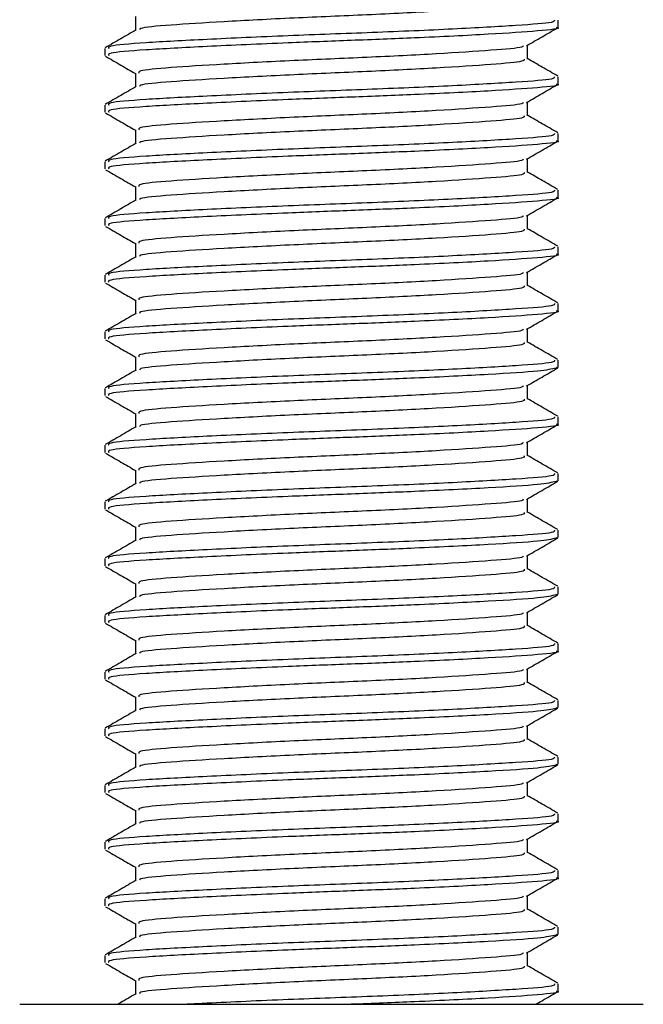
# Model space of a CAD drawing. Header units: millimetres. Extents: x 0 to 420, y 0 to 297.
# Tile 16 of 119: x 65.769 to 66.495, y 203.274 to 204.42. Entities that reach past the tile are written whole.
import ezdxf

# ---------------------------------------------------------------- set-up
doc = ezdxf.new("R2010")
doc.units = ezdxf.units.MM

msp = doc.modelspace()

# ---------------------------------------------------------------- linework, layer by layer
at = {"color": 7, "linetype": 'Continuous', "lineweight": 25}
for p, q in [((65.90374, 204.42348), (65.90374, 204.40746)), ((66.39589, 204.41112), (66.39589, 204.4194)), ((65.86802, 204.38639), (65.86802, 204.37815)), ((66.36017, 204.374), (66.36017, 204.39008)), ((65.90374, 204.3575), (65.90374, 204.34148)), ((66.39589, 204.34514), (66.39589, 204.35342)), ((65.86802, 204.32041), (65.86802, 204.31216)), ((66.36017, 204.30801), (66.36017, 204.3241)), ((65.90374, 204.29152), (65.90374, 204.27549)), ((66.39589, 204.27916), (66.39589, 204.28744)), ((66.36017, 204.24203), (66.36017, 204.25811)), ((65.86802, 204.25443), (65.86802, 204.24618)), ((65.90374, 204.22553), (65.90374, 204.20951)), ((66.39589, 204.21317), (66.39589, 204.22145)), ((65.86802, 204.18844), (65.86802, 204.1802)), ((66.36017, 204.17605), (66.36017, 204.19213)), ((65.90374, 204.15955), (65.90374, 204.14353)), ((66.39589, 204.14719), (66.39589, 204.15547)), ((65.86802, 204.12246), (65.86802, 204.11421)), ((66.36017, 204.11006), (66.36017, 204.12615)), ((65.90374, 204.09357), (65.90374, 204.07755)), ((66.39589, 204.08121), (66.39589, 204.08949)), ((65.86802, 204.05648), (65.86802, 204.04823)), ((66.36017, 204.04408), (66.36017, 204.06016)), ((65.90374, 204.02758), (65.90374, 204.01156)), ((66.39589, 204.01522), (66.39589, 204.0235)), ((66.39357, 204.01522), (66.39551, 204.01465)), ((66.36017, 203.9781), (66.36017, 203.99418)), ((65.86802, 203.99049), (65.86802, 203.98225)), ((65.90374, 203.9616), (65.90374, 203.94558)), ((66.39589, 203.94924), (66.39589, 203.95752)), ((66.36017, 203.91211), (66.36017, 203.9282)), ((65.86802, 203.92451), (65.86802, 203.91626)), ((65.90374, 203.89562), (65.90374, 203.8796)), ((66.39589, 203.88326), (66.39589, 203.89154)), ((66.39357, 203.88326), (66.39551, 203.88268)), ((65.86802, 203.85853), (65.86802, 203.85028)), ((66.36017, 203.84613), (66.36017, 203.86221)), ((65.90374, 203.82964), (65.90374, 203.81361)), ((66.39589, 203.81728), (66.39589, 203.82556)), ((66.39357, 203.81728), (66.39551, 203.8167)), ((65.86802, 203.79255), (65.86802, 203.7843)), ((66.36017, 203.78015), (66.36017, 203.79623)), ((65.90374, 203.76365), (65.90374, 203.74763)), ((66.39589, 203.75129), (66.39589, 203.75957)), ((66.39357, 203.75129), (66.39551, 203.75072)), ((66.36017, 203.71416), (66.36017, 203.73025)), ((65.86802, 203.72656), (65.86802, 203.71831)), ((65.90374, 203.69767), (65.90374, 203.68165)), ((66.39589, 203.68531), (66.39589, 203.69359)), ((66.36017, 203.64818), (66.36017, 203.66426)), ((65.86802, 203.66058), (65.86802, 203.65233)), ((65.90374, 203.63169), (65.90374, 203.61566)), ((66.39589, 203.61933), (66.39589, 203.62761)), ((66.39357, 203.61933), (66.39551, 203.61875)), ((65.86802, 203.5946), (65.86802, 203.58635)), ((66.36017, 203.5822), (66.36017, 203.59828)), ((65.90374, 203.5657), (65.90374, 203.54968)), ((66.39589, 203.55334), (66.39589, 203.56162)), ((66.39357, 203.55334), (66.39551, 203.55277)), ((65.86802, 203.52861), (65.86802, 203.52037)), ((66.36017, 203.51622), (66.36017, 203.5323)), ((65.90374, 203.49972), (65.90374, 203.4837)), ((66.39589, 203.48736), (66.39589, 203.49564)), ((66.36017, 203.45023), (66.36017, 203.46632)), ((65.86802, 203.46263), (65.86802, 203.45438)), ((65.90374, 203.43374), (65.90374, 203.41771)), ((66.39589, 203.42138), (66.39589, 203.42966)), ((66.36017, 203.38425), (66.36017, 203.40033)), ((65.86802, 203.39665), (65.86802, 203.3884)), ((65.90374, 203.36775), (65.90374, 203.35173)), ((66.39589, 203.35539), (66.39589, 203.36367)), ((66.39357, 203.35539), (66.39551, 203.35482)), ((65.86802, 203.33066), (65.86802, 203.32242)), ((66.36017, 203.31827), (66.36017, 203.33435)), ((65.90374, 203.30177), (65.90374, 203.28575)), ((66.39589, 203.28941), (66.39589, 203.29769)), ((65.76905, 203.27387), (66.49486, 203.27387))]:
    msp.add_line(p, q, dxfattribs=at)
for points, knots in [([(66.35628, 204.44001), (66.35644, 204.43909), (66.35683, 204.43681), (66.32056, 204.43368), (66.25739, 204.42942), (66.17466, 204.42533), (66.08636, 204.42169), (66.00411, 204.41734), (65.94215, 204.41348), (65.90829, 204.41043), (65.90854, 204.40848), (65.90861, 204.40792)], [0, 0, 0, 0, 0.0812126, 0.2026951, 0.3289775, 0.4541529, 0.5761068, 0.7029826, 0.8264929, 0.9498795, 1, 1, 1, 1]), ([(66.39141, 204.4194), (66.3916, 204.41848), (66.39206, 204.41619), (66.35009, 204.41306), (66.27701, 204.4088), (66.18135, 204.40471), (66.0792, 204.40107), (65.98423, 204.39672), (65.91199, 204.39287), (65.87117, 204.38952), (65.8723, 204.38726), (65.87274, 204.38639)], [0, 0, 0, 0, 0.0795242, 0.1977381, 0.3206174, 0.4424209, 0.5610929, 0.684549, 0.8047339, 0.9247987, 1, 1, 1, 1]), ([(65.90452, 204.40791), (65.89855, 204.40445), (65.8866, 204.39753), (65.87465, 204.39062), (65.86867, 204.38716)], [0, 0, 0, 0, 0.4998987, 1, 1, 1, 1]), ([(66.39357, 204.41112), (66.39432, 204.41093), (66.4004, 204.40936), (66.37521, 204.40664), (66.31879, 204.4028), (66.23832, 204.39878), (66.15596, 204.39561), (66.07146, 204.39245), (65.98421, 204.38847), (65.91199, 204.38462), (65.87117, 204.38127), (65.8723, 204.37901), (65.87274, 204.37815)], [0, 0, 0, 0, 0.0167834, 0.13700153, 0.25698079, 0.38043598, 0.47226866, 0.56118953, 0.6846185, 0.80477694, 0.92481522, 1, 1, 1, 1]), ([(66.35904, 204.38942), (66.36501, 204.39288), (66.37695, 204.3998), (66.3889, 204.40671), (66.39487, 204.41017)], [0, 0, 0, 0, 0.4999098, 1, 1, 1, 1]), ([(66.35502, 204.38946), (66.35492, 204.38891), (66.35456, 204.387), (66.32009, 204.3842), (66.25751, 204.37993), (66.17463, 204.37584), (66.08634, 204.3722), (66.00422, 204.36785), (65.94174, 204.364), (65.90641, 204.36064), (65.90741, 204.35838), (65.90779, 204.3575)], [0, 0, 0, 0, 0.0492908, 0.1712997, 0.2981292, 0.4238469, 0.5463291, 0.6737547, 0.7978, 0.9217212, 1, 1, 1, 1]), ([(65.86904, 204.37718), (65.87501, 204.37372), (65.88658, 204.36703), (65.89814, 204.36033), (65.90374, 204.35709)], [0, 0, 0, 0, 0.5163558, 1, 1, 1, 1]), ([(66.35628, 204.37402), (66.35644, 204.37311), (66.35683, 204.37083), (66.32056, 204.3677), (66.25739, 204.36344), (66.17466, 204.35935), (66.08636, 204.35571), (66.00411, 204.35135), (65.94215, 204.3475), (65.90829, 204.34445), (65.90854, 204.3425), (65.90861, 204.34194)], [0, 0, 0, 0, 0.0812126, 0.2026951, 0.3289775, 0.4541529, 0.5761068, 0.7029826, 0.8264929, 0.9498795, 1, 1, 1, 1]), ([(66.39524, 204.35416), (66.38926, 204.35762), (66.37757, 204.36439), (66.36588, 204.37116), (66.36017, 204.37447)], [0, 0, 0, 0, 0.5112595, 1, 1, 1, 1]), ([(66.39141, 204.35342), (66.3916, 204.3525), (66.39206, 204.35021), (66.35009, 204.34708), (66.27701, 204.34282), (66.18135, 204.33873), (66.0792, 204.33509), (65.98423, 204.33073), (65.91199, 204.32688), (65.87117, 204.32354), (65.8723, 204.32128), (65.87274, 204.32041)], [0, 0, 0, 0, 0.07952416, 0.19773806, 0.32061745, 0.44242089, 0.56109289, 0.68454905, 0.80473395, 0.92479867, 1, 1, 1, 1]), ([(65.90452, 204.34193), (65.89855, 204.33847), (65.8866, 204.33155), (65.87465, 204.32463), (65.86867, 204.32117)], [0, 0, 0, 0, 0.4998987, 1, 1, 1, 1]), ([(66.39357, 204.34514), (66.39432, 204.34495), (66.4004, 204.34338), (66.37521, 204.34066), (66.31879, 204.33682), (66.23832, 204.3328), (66.15596, 204.32963), (66.07146, 204.32647), (65.98421, 204.32249), (65.91199, 204.31864), (65.87117, 204.31529), (65.8723, 204.31303), (65.87274, 204.31216)], [0, 0, 0, 0, 0.0167834, 0.1370015, 0.2569808, 0.380436, 0.4722687, 0.5611895, 0.6846185, 0.8047769, 0.9248152, 1, 1, 1, 1]), ([(66.35904, 204.32344), (66.36501, 204.3269), (66.37695, 204.33382), (66.3889, 204.34073), (66.39487, 204.34419)], [0, 0, 0, 0, 0.4999098, 1, 1, 1, 1]), ([(66.35502, 204.32347), (66.35492, 204.32292), (66.35456, 204.32101), (66.32009, 204.31822), (66.25751, 204.31395), (66.17463, 204.30986), (66.08634, 204.30622), (66.00422, 204.30187), (65.94174, 204.29802), (65.90641, 204.29466), (65.90741, 204.2924), (65.90779, 204.29152)], [0, 0, 0, 0, 0.0492908, 0.1712997, 0.2981292, 0.4238469, 0.5463291, 0.6737547, 0.7978, 0.9217212, 1, 1, 1, 1]), ([(65.86904, 204.3112), (65.87501, 204.30774), (65.88658, 204.30104), (65.89814, 204.29434), (65.90374, 204.2911)], [0, 0, 0, 0, 0.5163558, 1, 1, 1, 1]), ([(66.35628, 204.30804), (66.35644, 204.30712), (66.35683, 204.30484), (66.32056, 204.30172), (66.25739, 204.29745), (66.17466, 204.29336), (66.08636, 204.28972), (66.00411, 204.28537), (65.94215, 204.28152), (65.90829, 204.27846), (65.90854, 204.27652), (65.90861, 204.27595)], [0, 0, 0, 0, 0.0812126, 0.2026951, 0.3289775, 0.4541529, 0.5761068, 0.7029826, 0.8264929, 0.9498795, 1, 1, 1, 1]), ([(66.39524, 204.28818), (66.38926, 204.29164), (66.37757, 204.29841), (66.36588, 204.30518), (66.36017, 204.30849)], [0, 0, 0, 0, 0.5112595, 1, 1, 1, 1]), ([(66.39141, 204.28744), (66.3916, 204.28652), (66.39206, 204.28423), (66.35009, 204.2811), (66.27701, 204.27684), (66.18135, 204.27274), (66.0792, 204.2691), (65.98423, 204.26475), (65.91199, 204.2609), (65.87117, 204.25755), (65.8723, 204.2553), (65.87274, 204.25443)], [0, 0, 0, 0, 0.07952416, 0.19773806, 0.32061745, 0.44242089, 0.56109289, 0.68454905, 0.80473395, 0.92479867, 1, 1, 1, 1]), ([(65.90452, 204.27595), (65.89855, 204.27249), (65.8866, 204.26557), (65.87465, 204.25865), (65.86867, 204.25519)], [0, 0, 0, 0, 0.4998987, 1, 1, 1, 1]), ([(66.39357, 204.27916), (66.39432, 204.27896), (66.4004, 204.27739), (66.37521, 204.27467), (66.31879, 204.27083), (66.23832, 204.26682), (66.15596, 204.26365), (66.07146, 204.26049), (65.98421, 204.25651), (65.91199, 204.25265), (65.87117, 204.24931), (65.8723, 204.24705), (65.87274, 204.24618)], [0, 0, 0, 0, 0.0167834, 0.1370015, 0.2569808, 0.380436, 0.4722687, 0.5611895, 0.6846185, 0.8047769, 0.9248152, 1, 1, 1, 1]), ([(66.35904, 204.25746), (66.36501, 204.26092), (66.37695, 204.26783), (66.3889, 204.27475), (66.39487, 204.27821)], [0, 0, 0, 0, 0.4999098, 1, 1, 1, 1]), ([(66.35502, 204.25749), (66.35492, 204.25694), (66.35456, 204.25503), (66.32009, 204.25224), (66.25751, 204.24797), (66.17463, 204.24388), (66.08634, 204.24024), (66.00422, 204.23588), (65.94174, 204.23203), (65.90641, 204.22868), (65.90741, 204.22641), (65.90779, 204.22554)], [0, 0, 0, 0, 0.0492908, 0.1712997, 0.2981292, 0.4238469, 0.5463291, 0.6737547, 0.7978, 0.9217212, 1, 1, 1, 1]), ([(65.86904, 204.24521), (65.87501, 204.24176), (65.88658, 204.23506), (65.89814, 204.22836), (65.90374, 204.22512)], [0, 0, 0, 0, 0.51635581, 1, 1, 1, 1]), ([(66.35628, 204.24206), (66.35644, 204.24114), (66.35683, 204.23886), (66.32056, 204.23573), (66.25739, 204.23147), (66.17466, 204.22738), (66.08636, 204.22374), (66.00411, 204.21939), (65.94215, 204.21553), (65.90829, 204.21248), (65.90854, 204.21053), (65.90861, 204.20997)], [0, 0, 0, 0, 0.0812126, 0.2026951, 0.3289775, 0.4541529, 0.5761068, 0.7029826, 0.8264929, 0.9498795, 1, 1, 1, 1]), ([(66.39524, 204.2222), (66.38926, 204.22566), (66.37757, 204.23242), (66.36588, 204.23919), (66.36017, 204.2425)], [0, 0, 0, 0, 0.5112595, 1, 1, 1, 1]), ([(66.39141, 204.22145), (66.3916, 204.22053), (66.39206, 204.21824), (66.35009, 204.21511), (66.27701, 204.21085), (66.18135, 204.20676), (66.0792, 204.20312), (65.98423, 204.19877), (65.91199, 204.19492), (65.87117, 204.19157), (65.8723, 204.18931), (65.87274, 204.18844)], [0, 0, 0, 0, 0.07952416, 0.19773806, 0.32061745, 0.44242089, 0.56109289, 0.68454905, 0.80473395, 0.92479867, 1, 1, 1, 1]), ([(66.39357, 204.21317), (66.39432, 204.21298), (66.4004, 204.21141), (66.37521, 204.20869), (66.31879, 204.20485), (66.23832, 204.20084), (66.15596, 204.19767), (66.07146, 204.1945), (65.98421, 204.19052), (65.91199, 204.18667), (65.87117, 204.18332), (65.8723, 204.18107), (65.87274, 204.1802)], [0, 0, 0, 0, 0.0167834, 0.1370015, 0.2569808, 0.380436, 0.4722687, 0.5611895, 0.6846185, 0.8047769, 0.9248152, 1, 1, 1, 1]), ([(66.35904, 204.19148), (66.36501, 204.19493), (66.37695, 204.20185), (66.3889, 204.20877), (66.39487, 204.21222)], [0, 0, 0, 0, 0.4999098, 1, 1, 1, 1]), ([(65.90452, 204.20996), (65.89855, 204.2065), (65.8866, 204.19958), (65.87465, 204.19267), (65.86867, 204.18921)], [0, 0, 0, 0, 0.4998987, 1, 1, 1, 1]), ([(66.35502, 204.19151), (66.35492, 204.19096), (66.35456, 204.18905), (66.32009, 204.18625), (66.25751, 204.18198), (66.17463, 204.17789), (66.08634, 204.17425), (66.00422, 204.1699), (65.94174, 204.16605), (65.90641, 204.1627), (65.90741, 204.16043), (65.90779, 204.15955)], [0, 0, 0, 0, 0.0492908, 0.1712997, 0.2981292, 0.4238469, 0.5463291, 0.6737547, 0.7978, 0.9217212, 1, 1, 1, 1]), ([(65.86904, 204.17923), (65.87501, 204.17577), (65.88658, 204.16908), (65.89814, 204.16238), (65.90374, 204.15914)], [0, 0, 0, 0, 0.5163558, 1, 1, 1, 1]), ([(66.35628, 204.17607), (66.35644, 204.17516), (66.35683, 204.17288), (66.32056, 204.16975), (66.25739, 204.16549), (66.17466, 204.1614), (66.08636, 204.15776), (66.00411, 204.1534), (65.94215, 204.14955), (65.90829, 204.1465), (65.90854, 204.14455), (65.90861, 204.14399)], [0, 0, 0, 0, 0.0812126, 0.2026951, 0.3289775, 0.4541529, 0.5761068, 0.7029826, 0.8264929, 0.9498795, 1, 1, 1, 1]), ([(66.39524, 204.15622), (66.38926, 204.15967), (66.37757, 204.16644), (66.36588, 204.17321), (66.36017, 204.17652)], [0, 0, 0, 0, 0.5112595, 1, 1, 1, 1]), ([(66.39141, 204.15547), (66.3916, 204.15455), (66.39206, 204.15226), (66.35009, 204.14913), (66.27701, 204.14487), (66.18135, 204.14078), (66.0792, 204.13714), (65.98423, 204.13278), (65.91199, 204.12894), (65.87117, 204.12559), (65.8723, 204.12333), (65.87274, 204.12246)], [0, 0, 0, 0, 0.0795242, 0.1977381, 0.3206174, 0.4424209, 0.5610929, 0.684549, 0.8047339, 0.9247987, 1, 1, 1, 1]), ([(65.90452, 204.14398), (65.89855, 204.14052), (65.8866, 204.1336), (65.87465, 204.12668), (65.86867, 204.12322)], [0, 0, 0, 0, 0.4998987, 1, 1, 1, 1]), ([(66.39357, 204.14719), (66.39432, 204.147), (66.4004, 204.14543), (66.37521, 204.14271), (66.31879, 204.13887), (66.23832, 204.13485), (66.15596, 204.13168), (66.07146, 204.12852), (65.98421, 204.12454), (65.91199, 204.12069), (65.87117, 204.11734), (65.8723, 204.11508), (65.87274, 204.11421)], [0, 0, 0, 0, 0.0167834, 0.13700153, 0.25698079, 0.38043598, 0.47226866, 0.56118953, 0.6846185, 0.80477694, 0.92481522, 1, 1, 1, 1]), ([(66.35904, 204.12549), (66.36501, 204.12895), (66.37695, 204.13587), (66.3889, 204.14278), (66.39487, 204.14624)], [0, 0, 0, 0, 0.4999098, 1, 1, 1, 1]), ([(66.35502, 204.12552), (66.35492, 204.12497), (66.35456, 204.12306), (66.32009, 204.12027), (66.25751, 204.116), (66.17463, 204.11191), (66.08634, 204.10827), (66.00422, 204.10392), (65.94174, 204.10007), (65.90641, 204.09671), (65.90741, 204.09445), (65.90779, 204.09357)], [0, 0, 0, 0, 0.04929084, 0.1712997, 0.29812922, 0.42384695, 0.54632913, 0.67375466, 0.7978, 0.92172117, 1, 1, 1, 1]), ([(65.86904, 204.11325), (65.87501, 204.10979), (65.88658, 204.10309), (65.89814, 204.09639), (65.90374, 204.09315)], [0, 0, 0, 0, 0.5163558, 1, 1, 1, 1]), ([(66.35628, 204.11009), (66.35644, 204.10918), (66.35683, 204.10689), (66.32056, 204.10377), (66.25739, 204.09951), (66.17466, 204.09542), (66.08636, 204.09178), (66.00411, 204.08742), (65.94215, 204.08357), (65.90829, 204.08051), (65.90854, 204.07857), (65.90861, 204.078)], [0, 0, 0, 0, 0.08121257, 0.20269512, 0.32897753, 0.45415295, 0.57610678, 0.70298262, 0.82649287, 0.94987948, 1, 1, 1, 1]), ([(66.39524, 204.09023), (66.38926, 204.09369), (66.37757, 204.10046), (66.36588, 204.10723), (66.36017, 204.11054)], [0, 0, 0, 0, 0.5112595, 1, 1, 1, 1]), ([(66.39141, 204.08949), (66.3916, 204.08857), (66.39206, 204.08628), (66.35009, 204.08315), (66.27701, 204.07889), (66.18135, 204.0748), (66.0792, 204.07116), (65.98423, 204.0668), (65.91199, 204.06295), (65.87117, 204.0596), (65.8723, 204.05735), (65.87274, 204.05648)], [0, 0, 0, 0, 0.0795242, 0.1977381, 0.3206174, 0.4424209, 0.5610929, 0.684549, 0.8047339, 0.9247987, 1, 1, 1, 1]), ([(65.90452, 204.078), (65.89855, 204.07454), (65.8866, 204.06762), (65.87465, 204.0607), (65.86867, 204.05724)], [0, 0, 0, 0, 0.49989867, 1, 1, 1, 1]), ([(66.39357, 204.08121), (66.39432, 204.08102), (66.4004, 204.07944), (66.37521, 204.07672), (66.31879, 204.07289), (66.23832, 204.06887), (66.15596, 204.0657), (66.07146, 204.06254), (65.98421, 204.05856), (65.91199, 204.0547), (65.87117, 204.05136), (65.8723, 204.0491), (65.87274, 204.04823)], [0, 0, 0, 0, 0.0167834, 0.13700153, 0.25698079, 0.38043598, 0.47226866, 0.56118953, 0.6846185, 0.80477694, 0.92481522, 1, 1, 1, 1]), ([(66.35904, 204.05951), (66.36501, 204.06297), (66.37695, 204.06989), (66.3889, 204.0768), (66.39487, 204.08026)], [0, 0, 0, 0, 0.4999098, 1, 1, 1, 1]), ([(66.35502, 204.05954), (66.35492, 204.05899), (66.35456, 204.05708), (66.32009, 204.05429), (66.25751, 204.05002), (66.17463, 204.04593), (66.08634, 204.04229), (66.00422, 204.03793), (65.94174, 204.03408), (65.90641, 204.03073), (65.90741, 204.02847), (65.90779, 204.02759)], [0, 0, 0, 0, 0.0492908, 0.1712997, 0.2981292, 0.4238469, 0.5463291, 0.6737547, 0.7978, 0.9217212, 1, 1, 1, 1]), ([(65.86904, 204.04727), (65.87501, 204.04381), (65.88658, 204.03711), (65.89814, 204.03041), (65.90374, 204.02717)], [0, 0, 0, 0, 0.5163558, 1, 1, 1, 1]), ([(66.35628, 204.04411), (66.35644, 204.04319), (66.35683, 204.04091), (66.32056, 204.03778), (66.25739, 204.03352), (66.17466, 204.02943), (66.08636, 204.02579), (66.00411, 204.02144), (65.94215, 204.01759), (65.90829, 204.01453), (65.90854, 204.01258), (65.90861, 204.01202)], [0, 0, 0, 0, 0.0812126, 0.2026951, 0.3289775, 0.4541529, 0.5761068, 0.7029826, 0.8264929, 0.9498795, 1, 1, 1, 1]), ([(66.39524, 204.02425), (66.38926, 204.02771), (66.37757, 204.03447), (66.36588, 204.04125), (66.36017, 204.04455)], [0, 0, 0, 0, 0.5112595, 1, 1, 1, 1]), ([(66.39141, 204.0235), (66.3916, 204.02258), (66.39206, 204.0203), (66.35009, 204.01716), (66.27701, 204.0129), (66.18135, 204.00881), (66.0792, 204.00517), (65.98423, 204.00082), (65.91199, 203.99697), (65.87117, 203.99362), (65.8723, 203.99136), (65.87274, 203.99049)], [0, 0, 0, 0, 0.0795242, 0.1977381, 0.3206174, 0.4424209, 0.5610929, 0.684549, 0.8047339, 0.9247987, 1, 1, 1, 1]), ([(65.90452, 204.01202), (65.89855, 204.00856), (65.8866, 204.00163), (65.87465, 203.99472), (65.86867, 203.99126)], [0, 0, 0, 0, 0.4998987, 1, 1, 1, 1]), ([(66.39329, 204.01428), (66.38826, 204.01309), (66.3777, 204.0106), (66.31756, 204.00691), (66.23856, 204.00288), (66.1559, 203.99972), (66.07148, 203.99656), (65.9842, 203.99257), (65.91199, 203.98872), (65.87117, 203.98537), (65.8723, 203.98312), (65.87274, 203.98225)], [0, 0, 0, 0, 0.1121001, 0.2355413, 0.3625587, 0.4570412, 0.5485278, 0.6755183, 0.7991439, 0.9226458, 1, 1, 1, 1]), ([(66.35904, 203.99353), (66.36501, 203.99698), (66.37695, 204.0039), (66.3889, 204.01082), (66.39487, 204.01427)], [0, 0, 0, 0, 0.4999098, 1, 1, 1, 1]), ([(66.35502, 203.99356), (66.35492, 203.99301), (66.35456, 203.9911), (66.32009, 203.9883), (66.25751, 203.98403), (66.17463, 203.97995), (66.08634, 203.9763), (66.00422, 203.97195), (65.94174, 203.9681), (65.90641, 203.96475), (65.90741, 203.96248), (65.90779, 203.96161)], [0, 0, 0, 0, 0.0492908, 0.1712997, 0.2981292, 0.4238469, 0.5463291, 0.6737547, 0.7978, 0.9217212, 1, 1, 1, 1]), ([(65.86904, 203.98128), (65.87501, 203.97782), (65.88658, 203.97113), (65.89814, 203.96443), (65.90374, 203.96119)], [0, 0, 0, 0, 0.5163558, 1, 1, 1, 1]), ([(66.35628, 203.97812), (66.35644, 203.97721), (66.35683, 203.97493), (66.32056, 203.9718), (66.25739, 203.96754), (66.17466, 203.96345), (66.08636, 203.95981), (66.00411, 203.95546), (65.94215, 203.9516), (65.90829, 203.94855), (65.90854, 203.9466), (65.90861, 203.94604)], [0, 0, 0, 0, 0.0812126, 0.2026951, 0.3289775, 0.4541529, 0.5761068, 0.7029826, 0.8264929, 0.9498795, 1, 1, 1, 1]), ([(66.39524, 203.95827), (66.38926, 203.96173), (66.37757, 203.96849), (66.36588, 203.97526), (66.36017, 203.97857)], [0, 0, 0, 0, 0.5112595, 1, 1, 1, 1]), ([(66.39141, 203.95752), (66.3916, 203.9566), (66.39206, 203.95431), (66.35009, 203.95118), (66.27701, 203.94692), (66.18135, 203.94283), (66.0792, 203.93919), (65.98423, 203.93484), (65.91199, 203.93099), (65.87117, 203.92764), (65.8723, 203.92538), (65.87274, 203.92451)], [0, 0, 0, 0, 0.0795242, 0.1977381, 0.3206174, 0.4424209, 0.5610929, 0.684549, 0.8047339, 0.9247987, 1, 1, 1, 1]), ([(66.39357, 203.94924), (66.39432, 203.94905), (66.4004, 203.94748), (66.37521, 203.94476), (66.31879, 203.94092), (66.23832, 203.9369), (66.15596, 203.93373), (66.07146, 203.93057), (65.98421, 203.92659), (65.91199, 203.92274), (65.87117, 203.91939), (65.8723, 203.91713), (65.87274, 203.91626)], [0, 0, 0, 0, 0.0167834, 0.1370015, 0.2569808, 0.380436, 0.4722687, 0.5611895, 0.6846185, 0.8047769, 0.9248152, 1, 1, 1, 1]), ([(66.35904, 203.92754), (66.36501, 203.931), (66.37695, 203.93792), (66.3889, 203.94483), (66.39487, 203.94829)], [0, 0, 0, 0, 0.4999098, 1, 1, 1, 1]), ([(65.90452, 203.94603), (65.89855, 203.94257), (65.8866, 203.93565), (65.87465, 203.92873), (65.86867, 203.92527)], [0, 0, 0, 0, 0.4998987, 1, 1, 1, 1]), ([(66.35502, 203.92757), (66.35492, 203.92702), (66.35456, 203.92511), (66.32009, 203.92232), (66.25751, 203.91805), (66.17463, 203.91396), (66.08634, 203.91032), (66.00422, 203.90597), (65.94174, 203.90212), (65.90641, 203.89876), (65.90741, 203.8965), (65.90779, 203.89562)], [0, 0, 0, 0, 0.0492908, 0.1712997, 0.2981292, 0.4238469, 0.5463291, 0.6737547, 0.7978, 0.9217212, 1, 1, 1, 1]), ([(65.86904, 203.9153), (65.87501, 203.91184), (65.88658, 203.90515), (65.89814, 203.89845), (65.90374, 203.89521)], [0, 0, 0, 0, 0.5163558, 1, 1, 1, 1]), ([(66.35628, 203.91214), (66.35644, 203.91123), (66.35683, 203.90894), (66.32056, 203.90582), (66.25739, 203.90156), (66.17466, 203.89747), (66.08636, 203.89383), (66.00411, 203.88947), (65.94215, 203.88562), (65.90829, 203.88256), (65.90854, 203.88062), (65.90861, 203.88006)], [0, 0, 0, 0, 0.0812126, 0.2026951, 0.3289775, 0.4541529, 0.5761068, 0.7029826, 0.8264929, 0.9498795, 1, 1, 1, 1]), ([(66.39524, 203.89228), (66.38926, 203.89574), (66.37757, 203.90251), (66.36588, 203.90928), (66.36017, 203.91259)], [0, 0, 0, 0, 0.5112595, 1, 1, 1, 1]), ([(66.39141, 203.89154), (66.3916, 203.89062), (66.39206, 203.88833), (66.35009, 203.8852), (66.27701, 203.88094), (66.18135, 203.87685), (66.0792, 203.87321), (65.98423, 203.86885), (65.91199, 203.865), (65.87117, 203.86165), (65.8723, 203.8594), (65.87274, 203.85853)], [0, 0, 0, 0, 0.07952416, 0.19773806, 0.32061745, 0.44242089, 0.56109289, 0.68454905, 0.80473395, 0.92479867, 1, 1, 1, 1]), ([(65.90452, 203.88005), (65.89855, 203.87659), (65.8866, 203.86967), (65.87465, 203.86275), (65.86867, 203.85929)], [0, 0, 0, 0, 0.4998987, 1, 1, 1, 1]), ([(66.39329, 203.88232), (66.38826, 203.88113), (66.3777, 203.87863), (66.31756, 203.87494), (66.23856, 203.87092), (66.1559, 203.86775), (66.07148, 203.86459), (65.9842, 203.86061), (65.91199, 203.85675), (65.87117, 203.85341), (65.8723, 203.85115), (65.87274, 203.85028)], [0, 0, 0, 0, 0.1121001, 0.2355413, 0.3625587, 0.4570412, 0.5485278, 0.6755183, 0.7991439, 0.9226458, 1, 1, 1, 1]), ([(66.35904, 203.86156), (66.36501, 203.86502), (66.37695, 203.87194), (66.3889, 203.87885), (66.39487, 203.88231)], [0, 0, 0, 0, 0.4999098, 1, 1, 1, 1]), ([(66.35502, 203.86159), (66.35492, 203.86104), (66.35456, 203.85913), (66.32009, 203.85634), (66.25751, 203.85207), (66.17463, 203.84798), (66.08634, 203.84434), (66.00422, 203.83998), (65.94174, 203.83614), (65.90641, 203.83278), (65.90741, 203.83052), (65.90779, 203.82964)], [0, 0, 0, 0, 0.0492908, 0.1712997, 0.2981292, 0.4238469, 0.5463291, 0.6737547, 0.7978, 0.9217212, 1, 1, 1, 1]), ([(65.86904, 203.84932), (65.87501, 203.84586), (65.88658, 203.83916), (65.89814, 203.83246), (65.90374, 203.82922)], [0, 0, 0, 0, 0.5163558, 1, 1, 1, 1]), ([(66.35628, 203.84616), (66.35644, 203.84524), (66.35683, 203.84296), (66.32056, 203.83984), (66.25739, 203.83557), (66.17466, 203.83148), (66.08636, 203.82784), (66.00411, 203.82349), (65.94215, 203.81964), (65.90829, 203.81658), (65.90854, 203.81463), (65.90861, 203.81407)], [0, 0, 0, 0, 0.0812126, 0.2026951, 0.3289775, 0.4541529, 0.5761068, 0.7029826, 0.8264929, 0.9498795, 1, 1, 1, 1]), ([(66.39524, 203.8263), (66.38926, 203.82976), (66.37757, 203.83653), (66.36588, 203.8433), (66.36017, 203.8466)], [0, 0, 0, 0, 0.5112595, 1, 1, 1, 1]), ([(66.39141, 203.82556), (66.3916, 203.82463), (66.39206, 203.82235), (66.35009, 203.81922), (66.27701, 203.81495), (66.18135, 203.81086), (66.0792, 203.80722), (65.98423, 203.80287), (65.91199, 203.79902), (65.87117, 203.79567), (65.8723, 203.79341), (65.87274, 203.79255)], [0, 0, 0, 0, 0.0795242, 0.1977381, 0.3206174, 0.4424209, 0.5610929, 0.684549, 0.8047339, 0.9247987, 1, 1, 1, 1]), ([(65.90452, 203.81407), (65.89855, 203.81061), (65.8866, 203.80368), (65.87465, 203.79677), (65.86867, 203.79331)], [0, 0, 0, 0, 0.4998987, 1, 1, 1, 1]), ([(66.39329, 203.81633), (66.38826, 203.81514), (66.3777, 203.81265), (66.31756, 203.80896), (66.23856, 203.80494), (66.1559, 203.80177), (66.07148, 203.79861), (65.9842, 203.79462), (65.91199, 203.79077), (65.87117, 203.78742), (65.8723, 203.78517), (65.87274, 203.7843)], [0, 0, 0, 0, 0.1121001, 0.2355413, 0.3625587, 0.4570412, 0.5485278, 0.6755183, 0.7991439, 0.9226458, 1, 1, 1, 1]), ([(66.35904, 203.79558), (66.36501, 203.79904), (66.37695, 203.80595), (66.3889, 203.81287), (66.39487, 203.81632)], [0, 0, 0, 0, 0.4999098, 1, 1, 1, 1]), ([(66.35502, 203.79561), (66.35492, 203.79506), (66.35456, 203.79315), (66.32009, 203.79036), (66.25751, 203.78608), (66.17463, 203.782), (66.08634, 203.77836), (66.00422, 203.774), (65.94174, 203.77015), (65.90641, 203.7668), (65.90741, 203.76453), (65.90779, 203.76366)], [0, 0, 0, 0, 0.0492908, 0.1712997, 0.2981292, 0.4238469, 0.5463291, 0.6737547, 0.7978, 0.9217212, 1, 1, 1, 1]), ([(65.86904, 203.78333), (65.87501, 203.77988), (65.88658, 203.77318), (65.89814, 203.76648), (65.90374, 203.76324)], [0, 0, 0, 0, 0.51635581, 1, 1, 1, 1]), ([(66.35628, 203.78017), (66.35644, 203.77926), (66.35683, 203.77698), (66.32056, 203.77385), (66.25739, 203.76959), (66.17466, 203.7655), (66.08636, 203.76186), (66.00411, 203.75751), (65.94215, 203.75365), (65.90829, 203.7506), (65.90854, 203.74865), (65.90861, 203.74809)], [0, 0, 0, 0, 0.0812126, 0.2026951, 0.3289775, 0.4541529, 0.5761068, 0.7029826, 0.8264929, 0.9498795, 1, 1, 1, 1]), ([(66.39524, 203.76032), (66.38926, 203.76378), (66.37757, 203.77054), (66.36588, 203.77731), (66.36017, 203.78062)], [0, 0, 0, 0, 0.5112595, 1, 1, 1, 1]), ([(66.39141, 203.75957), (66.3916, 203.75865), (66.39206, 203.75636), (66.35009, 203.75323), (66.27701, 203.74897), (66.18135, 203.74488), (66.0792, 203.74124), (65.98423, 203.73689), (65.91199, 203.73304), (65.87117, 203.72969), (65.8723, 203.72743), (65.87274, 203.72656)], [0, 0, 0, 0, 0.0795242, 0.1977381, 0.3206174, 0.4424209, 0.5610929, 0.684549, 0.8047339, 0.9247987, 1, 1, 1, 1]), ([(65.90452, 203.74808), (65.89855, 203.74462), (65.8866, 203.7377), (65.87465, 203.73078), (65.86867, 203.72733)], [0, 0, 0, 0, 0.4998987, 1, 1, 1, 1]), ([(66.39329, 203.75035), (66.38826, 203.74916), (66.3777, 203.74666), (66.31756, 203.74298), (66.23856, 203.73895), (66.1559, 203.73578), (66.07148, 203.73262), (65.9842, 203.72864), (65.91199, 203.72479), (65.87117, 203.72144), (65.8723, 203.71918), (65.87274, 203.71831)], [0, 0, 0, 0, 0.1121001, 0.2355413, 0.3625587, 0.4570412, 0.5485278, 0.6755183, 0.7991439, 0.9226458, 1, 1, 1, 1]), ([(66.35904, 203.72959), (66.36501, 203.73305), (66.37695, 203.73997), (66.3889, 203.74688), (66.39487, 203.75034)], [0, 0, 0, 0, 0.4999098, 1, 1, 1, 1]), ([(66.35502, 203.72962), (66.35492, 203.72908), (66.35456, 203.72717), (66.32009, 203.72437), (66.25751, 203.7201), (66.17463, 203.71601), (66.08634, 203.71237), (66.00422, 203.70802), (65.94174, 203.70417), (65.90641, 203.70081), (65.90741, 203.69855), (65.90779, 203.69767)], [0, 0, 0, 0, 0.0492908, 0.1712997, 0.2981292, 0.4238469, 0.5463291, 0.6737547, 0.7978, 0.9217212, 1, 1, 1, 1]), ([(65.86904, 203.71735), (65.87501, 203.71389), (65.88658, 203.7072), (65.89814, 203.7005), (65.90374, 203.69726)], [0, 0, 0, 0, 0.5163558, 1, 1, 1, 1]), ([(66.35628, 203.71419), (66.35644, 203.71328), (66.35683, 203.71099), (66.32056, 203.70787), (66.25739, 203.70361), (66.17466, 203.69952), (66.08636, 203.69588), (66.00411, 203.69152), (65.94215, 203.68767), (65.90829, 203.68461), (65.90854, 203.68267), (65.90861, 203.68211)], [0, 0, 0, 0, 0.08121257, 0.20269512, 0.32897753, 0.45415295, 0.57610678, 0.70298262, 0.82649287, 0.94987948, 1, 1, 1, 1]), ([(66.39524, 203.69433), (66.38926, 203.69779), (66.37757, 203.70456), (66.36588, 203.71133), (66.36017, 203.71464)], [0, 0, 0, 0, 0.5112595, 1, 1, 1, 1]), ([(66.39141, 203.69359), (66.3916, 203.69267), (66.39206, 203.69038), (66.35009, 203.68725), (66.27701, 203.68299), (66.18135, 203.6789), (66.0792, 203.67526), (65.98423, 203.6709), (65.91199, 203.66705), (65.87117, 203.66371), (65.8723, 203.66145), (65.87274, 203.66058)], [0, 0, 0, 0, 0.0795242, 0.1977381, 0.3206174, 0.4424209, 0.5610929, 0.684549, 0.8047339, 0.9247987, 1, 1, 1, 1]), ([(66.39357, 203.68531), (66.39432, 203.68512), (66.4004, 203.68355), (66.37521, 203.68083), (66.31879, 203.67699), (66.23832, 203.67297), (66.15596, 203.6698), (66.07146, 203.66664), (65.98421, 203.66266), (65.91199, 203.6588), (65.87117, 203.65546), (65.8723, 203.6532), (65.87274, 203.65233)], [0, 0, 0, 0, 0.0167834, 0.1370015, 0.2569808, 0.380436, 0.4722687, 0.5611895, 0.6846185, 0.8047769, 0.9248152, 1, 1, 1, 1]), ([(66.35904, 203.66361), (66.36501, 203.66707), (66.37695, 203.67399), (66.3889, 203.6809), (66.39487, 203.68436)], [0, 0, 0, 0, 0.4999098, 1, 1, 1, 1]), ([(65.90452, 203.6821), (65.89855, 203.67864), (65.8866, 203.67172), (65.87465, 203.6648), (65.86867, 203.66134)], [0, 0, 0, 0, 0.49989867, 1, 1, 1, 1]), ([(66.35502, 203.66364), (66.35492, 203.66309), (66.35456, 203.66118), (66.32009, 203.65839), (66.25751, 203.65412), (66.17463, 203.65003), (66.08634, 203.64639), (66.00422, 203.64204), (65.94174, 203.63819), (65.90641, 203.63483), (65.90741, 203.63257), (65.90779, 203.63169)], [0, 0, 0, 0, 0.0492908, 0.1712997, 0.2981292, 0.4238469, 0.5463291, 0.6737547, 0.7978, 0.9217212, 1, 1, 1, 1]), ([(65.86904, 203.65137), (65.87501, 203.64791), (65.88658, 203.64121), (65.89814, 203.63451), (65.90374, 203.63127)], [0, 0, 0, 0, 0.51635581, 1, 1, 1, 1]), ([(66.35628, 203.64821), (66.35644, 203.64729), (66.35683, 203.64501), (66.32056, 203.64189), (66.25739, 203.63762), (66.17466, 203.63353), (66.08636, 203.62989), (66.00411, 203.62554), (65.94215, 203.62169), (65.90829, 203.61863), (65.90854, 203.61669), (65.90861, 203.61612)], [0, 0, 0, 0, 0.08121257, 0.20269512, 0.32897753, 0.45415295, 0.57610678, 0.70298262, 0.82649287, 0.94987948, 1, 1, 1, 1]), ([(66.39524, 203.62835), (66.38926, 203.63181), (66.37757, 203.63858), (66.36588, 203.64535), (66.36017, 203.64866)], [0, 0, 0, 0, 0.5112595, 1, 1, 1, 1]), ([(66.39141, 203.62761), (66.3916, 203.62669), (66.39206, 203.6244), (66.35009, 203.62127), (66.27701, 203.617), (66.18135, 203.61291), (66.0792, 203.60927), (65.98423, 203.60492), (65.91199, 203.60107), (65.87117, 203.59772), (65.8723, 203.59547), (65.87274, 203.5946)], [0, 0, 0, 0, 0.0795242, 0.1977381, 0.3206174, 0.4424209, 0.5610929, 0.684549, 0.8047339, 0.9247987, 1, 1, 1, 1]), ([(65.90452, 203.61612), (65.89855, 203.61266), (65.8866, 203.60574), (65.87465, 203.59882), (65.86867, 203.59536)], [0, 0, 0, 0, 0.4998987, 1, 1, 1, 1]), ([(66.39329, 203.61838), (66.38826, 203.6172), (66.3777, 203.6147), (66.31756, 203.61101), (66.23856, 203.60699), (66.1559, 203.60382), (66.07148, 203.60066), (65.9842, 203.59668), (65.91199, 203.59282), (65.87117, 203.58947), (65.8723, 203.58722), (65.87274, 203.58635)], [0, 0, 0, 0, 0.1121001, 0.2355413, 0.3625587, 0.4570412, 0.5485278, 0.6755183, 0.7991439, 0.9226458, 1, 1, 1, 1]), ([(66.35904, 203.59763), (66.36501, 203.60109), (66.37695, 203.608), (66.3889, 203.61492), (66.39487, 203.61838)], [0, 0, 0, 0, 0.4999098, 1, 1, 1, 1]), ([(66.35502, 203.59766), (66.35492, 203.59711), (66.35456, 203.5952), (66.32009, 203.59241), (66.25751, 203.58813), (66.17463, 203.58405), (66.08634, 203.58041), (66.00422, 203.57605), (65.94174, 203.5722), (65.90641, 203.56885), (65.90741, 203.56658), (65.90779, 203.56571)], [0, 0, 0, 0, 0.0492908, 0.1712997, 0.2981292, 0.4238469, 0.5463291, 0.6737547, 0.7978, 0.9217212, 1, 1, 1, 1]), ([(65.86904, 203.58538), (65.87501, 203.58193), (65.88658, 203.57523), (65.89814, 203.56853), (65.90374, 203.56529)], [0, 0, 0, 0, 0.5163558, 1, 1, 1, 1]), ([(66.35628, 203.58223), (66.35644, 203.58131), (66.35683, 203.57903), (66.32056, 203.5759), (66.25739, 203.57164), (66.17466, 203.56755), (66.08636, 203.56391), (66.00411, 203.55956), (65.94215, 203.5557), (65.90829, 203.55265), (65.90854, 203.5507), (65.90861, 203.55014)], [0, 0, 0, 0, 0.0812126, 0.2026951, 0.3289775, 0.4541529, 0.5761068, 0.7029826, 0.8264929, 0.9498795, 1, 1, 1, 1]), ([(66.39524, 203.56237), (66.38926, 203.56583), (66.37757, 203.57259), (66.36588, 203.57936), (66.36017, 203.58267)], [0, 0, 0, 0, 0.5112595, 1, 1, 1, 1]), ([(66.39141, 203.56162), (66.3916, 203.5607), (66.39206, 203.55841), (66.35009, 203.55528), (66.27701, 203.55102), (66.18135, 203.54693), (66.0792, 203.54329), (65.98423, 203.53894), (65.91199, 203.53509), (65.87117, 203.53174), (65.8723, 203.52948), (65.87274, 203.52861)], [0, 0, 0, 0, 0.07952416, 0.19773806, 0.32061745, 0.44242089, 0.56109289, 0.68454905, 0.80473395, 0.92479867, 1, 1, 1, 1]), ([(65.90452, 203.55013), (65.89855, 203.54667), (65.8866, 203.53975), (65.87465, 203.53284), (65.86867, 203.52938)], [0, 0, 0, 0, 0.49989867, 1, 1, 1, 1]), ([(66.39329, 203.5524), (66.38826, 203.55121), (66.3777, 203.54872), (66.31756, 203.54503), (66.23856, 203.541), (66.1559, 203.53784), (66.07148, 203.53467), (65.9842, 203.53069), (65.91199, 203.52684), (65.87117, 203.52349), (65.8723, 203.52123), (65.87274, 203.52037)], [0, 0, 0, 0, 0.1121001, 0.2355413, 0.3625587, 0.4570412, 0.5485278, 0.6755183, 0.7991439, 0.9226458, 1, 1, 1, 1]), ([(66.35904, 203.53165), (66.36501, 203.5351), (66.37695, 203.54202), (66.3889, 203.54893), (66.39487, 203.55239)], [0, 0, 0, 0, 0.4999098, 1, 1, 1, 1]), ([(66.35502, 203.53168), (66.35492, 203.53113), (66.35456, 203.52922), (66.32009, 203.52642), (66.25751, 203.52215), (66.17463, 203.51806), (66.08634, 203.51442), (66.00422, 203.51007), (65.94174, 203.50622), (65.90641, 203.50286), (65.90741, 203.5006), (65.90779, 203.49972)], [0, 0, 0, 0, 0.0492908, 0.1712997, 0.2981292, 0.4238469, 0.5463291, 0.6737547, 0.7978, 0.9217212, 1, 1, 1, 1]), ([(65.86904, 203.5194), (65.87501, 203.51594), (65.88658, 203.50925), (65.89814, 203.50255), (65.90374, 203.49931)], [0, 0, 0, 0, 0.5163558, 1, 1, 1, 1]), ([(66.35628, 203.51624), (66.35644, 203.51533), (66.35683, 203.51305), (66.32056, 203.50992), (66.25739, 203.50566), (66.17466, 203.50157), (66.08636, 203.49793), (66.00411, 203.49357), (65.94215, 203.48972), (65.90829, 203.48667), (65.90854, 203.48472), (65.90861, 203.48416)], [0, 0, 0, 0, 0.0812126, 0.2026951, 0.3289775, 0.4541529, 0.5761068, 0.7029826, 0.8264929, 0.9498795, 1, 1, 1, 1]), ([(66.39524, 203.49638), (66.38926, 203.49984), (66.37757, 203.50661), (66.36588, 203.51338), (66.36017, 203.51669)], [0, 0, 0, 0, 0.5112595, 1, 1, 1, 1]), ([(66.39141, 203.49564), (66.3916, 203.49472), (66.39206, 203.49243), (66.35009, 203.4893), (66.27701, 203.48504), (66.18135, 203.48095), (66.0792, 203.47731), (65.98423, 203.47295), (65.91199, 203.4691), (65.87117, 203.46576), (65.8723, 203.4635), (65.87274, 203.46263)], [0, 0, 0, 0, 0.07952416, 0.19773806, 0.32061745, 0.44242089, 0.56109289, 0.68454905, 0.80473395, 0.92479867, 1, 1, 1, 1]), ([(65.90452, 203.48415), (65.89855, 203.48069), (65.8866, 203.47377), (65.87465, 203.46685), (65.86867, 203.46339)], [0, 0, 0, 0, 0.4998987, 1, 1, 1, 1]), ([(66.39357, 203.48736), (66.39432, 203.48717), (66.4004, 203.4856), (66.37521, 203.48288), (66.31879, 203.47904), (66.23832, 203.47502), (66.15596, 203.47185), (66.07146, 203.46869), (65.98421, 203.46471), (65.91199, 203.46086), (65.87117, 203.45751), (65.8723, 203.45525), (65.87274, 203.45438)], [0, 0, 0, 0, 0.0167834, 0.1370015, 0.2569808, 0.380436, 0.4722687, 0.5611895, 0.6846185, 0.8047769, 0.9248152, 1, 1, 1, 1]), ([(66.35904, 203.46566), (66.36501, 203.46912), (66.37695, 203.47604), (66.3889, 203.48295), (66.39487, 203.48641)], [0, 0, 0, 0, 0.4999098, 1, 1, 1, 1]), ([(66.35502, 203.46569), (66.35492, 203.46514), (66.35456, 203.46323), (66.32009, 203.46044), (66.25751, 203.45617), (66.17463, 203.45208), (66.08634, 203.44844), (66.00422, 203.44409), (65.94174, 203.44024), (65.90641, 203.43688), (65.90741, 203.43462), (65.90779, 203.43374)], [0, 0, 0, 0, 0.0492908, 0.1712997, 0.2981292, 0.4238469, 0.5463291, 0.6737547, 0.7978, 0.9217212, 1, 1, 1, 1]), ([(65.86904, 203.45342), (65.87501, 203.44996), (65.88658, 203.44326), (65.89814, 203.43656), (65.90374, 203.43332)], [0, 0, 0, 0, 0.5163558, 1, 1, 1, 1]), ([(66.35628, 203.45026), (66.35644, 203.44934), (66.35683, 203.44706), (66.32056, 203.44394), (66.25739, 203.43967), (66.17466, 203.43558), (66.08636, 203.43194), (66.00411, 203.42759), (65.94215, 203.42374), (65.90829, 203.42068), (65.90854, 203.41874), (65.90861, 203.41817)], [0, 0, 0, 0, 0.0812126, 0.2026951, 0.3289775, 0.4541529, 0.5761068, 0.7029826, 0.8264929, 0.9498795, 1, 1, 1, 1]), ([(66.39524, 203.4304), (66.38926, 203.43386), (66.37757, 203.44063), (66.36588, 203.4474), (66.36017, 203.45071)], [0, 0, 0, 0, 0.5112595, 1, 1, 1, 1]), ([(66.39141, 203.42966), (66.3916, 203.42874), (66.39206, 203.42645), (66.35009, 203.42332), (66.27701, 203.41906), (66.18135, 203.41497), (66.0792, 203.41133), (65.98423, 203.40697), (65.91199, 203.40312), (65.87117, 203.39977), (65.8723, 203.39752), (65.87274, 203.39665)], [0, 0, 0, 0, 0.07952416, 0.19773806, 0.32061745, 0.44242089, 0.56109289, 0.68454905, 0.80473395, 0.92479867, 1, 1, 1, 1]), ([(66.39357, 203.42138), (66.39432, 203.42118), (66.4004, 203.41961), (66.37521, 203.41689), (66.31879, 203.41306), (66.23832, 203.40904), (66.15596, 203.40587), (66.07146, 203.40271), (65.98421, 203.39873), (65.91199, 203.39487), (65.87117, 203.39153), (65.8723, 203.38927), (65.87274, 203.3884)], [0, 0, 0, 0, 0.0167834, 0.1370015, 0.2569808, 0.380436, 0.4722687, 0.5611895, 0.6846185, 0.8047769, 0.9248152, 1, 1, 1, 1]), ([(66.35904, 203.39968), (66.36501, 203.40314), (66.37695, 203.41005), (66.3889, 203.41697), (66.39487, 203.42043)], [0, 0, 0, 0, 0.4999098, 1, 1, 1, 1]), ([(65.90452, 203.41817), (65.89855, 203.41471), (65.8866, 203.40779), (65.87465, 203.40087), (65.86867, 203.39741)], [0, 0, 0, 0, 0.4998987, 1, 1, 1, 1]), ([(66.35502, 203.39971), (66.35492, 203.39916), (66.35456, 203.39725), (66.32009, 203.39446), (66.25751, 203.39019), (66.17463, 203.3861), (66.08634, 203.38246), (66.00422, 203.3781), (65.94174, 203.37425), (65.90641, 203.3709), (65.90741, 203.36863), (65.90779, 203.36776)], [0, 0, 0, 0, 0.0492908, 0.1712997, 0.2981292, 0.4238469, 0.5463291, 0.6737547, 0.7978, 0.9217212, 1, 1, 1, 1]), ([(65.86904, 203.38743), (65.87501, 203.38398), (65.88658, 203.37728), (65.89814, 203.37058), (65.90374, 203.36734)], [0, 0, 0, 0, 0.5163558, 1, 1, 1, 1]), ([(66.35628, 203.38428), (66.35644, 203.38336), (66.35683, 203.38108), (66.32056, 203.37795), (66.25739, 203.37369), (66.17466, 203.3696), (66.08636, 203.36596), (66.00411, 203.36161), (65.94215, 203.35775), (65.90829, 203.3547), (65.90854, 203.35275), (65.90861, 203.35219)], [0, 0, 0, 0, 0.0812126, 0.2026951, 0.3289775, 0.4541529, 0.5761068, 0.7029826, 0.8264929, 0.9498795, 1, 1, 1, 1]), ([(66.39524, 203.36442), (66.38926, 203.36788), (66.37757, 203.37464), (66.36588, 203.38141), (66.36017, 203.38472)], [0, 0, 0, 0, 0.5112595, 1, 1, 1, 1]), ([(66.39141, 203.36367), (66.3916, 203.36275), (66.39206, 203.36046), (66.35009, 203.35733), (66.27701, 203.35307), (66.18135, 203.34898), (66.0792, 203.34534), (65.98423, 203.34099), (65.91199, 203.33714), (65.87117, 203.33379), (65.8723, 203.33153), (65.87274, 203.33066)], [0, 0, 0, 0, 0.07952416, 0.19773806, 0.32061745, 0.44242089, 0.56109289, 0.68454905, 0.80473395, 0.92479867, 1, 1, 1, 1]), ([(65.90452, 203.35218), (65.89855, 203.34872), (65.8866, 203.3418), (65.87465, 203.33489), (65.86867, 203.33143)], [0, 0, 0, 0, 0.4998987, 1, 1, 1, 1]), ([(66.39329, 203.35445), (66.38826, 203.35326), (66.3777, 203.35077), (66.31756, 203.34708), (66.23856, 203.34305), (66.1559, 203.33989), (66.07148, 203.33672), (65.9842, 203.33274), (65.91199, 203.32889), (65.87117, 203.32554), (65.8723, 203.32329), (65.87274, 203.32242)], [0, 0, 0, 0, 0.1121001, 0.2355413, 0.3625587, 0.4570412, 0.5485278, 0.6755183, 0.7991439, 0.9226458, 1, 1, 1, 1]), ([(66.35904, 203.3337), (66.36501, 203.33715), (66.37695, 203.34407), (66.3889, 203.35099), (66.39487, 203.35444)], [0, 0, 0, 0, 0.4999098, 1, 1, 1, 1]), ([(66.35502, 203.33373), (66.35492, 203.33318), (66.35456, 203.33127), (66.32009, 203.32847), (66.25751, 203.3242), (66.17463, 203.32012), (66.08634, 203.31647), (66.00422, 203.31212), (65.94174, 203.30827), (65.90641, 203.30492), (65.90741, 203.30265), (65.90779, 203.30177)], [0, 0, 0, 0, 0.0492908, 0.1712997, 0.2981292, 0.4238469, 0.5463291, 0.6737547, 0.7978, 0.9217212, 1, 1, 1, 1]), ([(65.86904, 203.32145), (65.87501, 203.31799), (65.88658, 203.3113), (65.89814, 203.3046), (65.90374, 203.30136)], [0, 0, 0, 0, 0.5163558, 1, 1, 1, 1]), ([(66.35628, 203.31829), (66.35644, 203.31738), (66.35683, 203.3151), (66.32056, 203.31197), (66.25739, 203.30771), (66.17466, 203.30362), (66.08636, 203.29998), (66.00411, 203.29563), (65.94215, 203.29177), (65.90829, 203.28872), (65.90854, 203.28677), (65.90861, 203.28621)], [0, 0, 0, 0, 0.0812126, 0.2026951, 0.3289775, 0.4541529, 0.5761068, 0.7029826, 0.8264929, 0.9498795, 1, 1, 1, 1]), ([(66.39524, 203.29844), (66.38926, 203.30189), (66.37757, 203.30866), (66.36588, 203.31543), (66.36017, 203.31874)], [0, 0, 0, 0, 0.5112595, 1, 1, 1, 1]), ([(66.39141, 203.29769), (66.3916, 203.29677), (66.39206, 203.29448), (66.35009, 203.29135), (66.27702, 203.28709), (66.18132, 203.283), (66.07931, 203.27936), (66.00625, 203.27604), (65.9717, 203.27427), (65.96406, 203.27387)], [0, 0, 0, 0, 0.1105081, 0.27478, 0.4455352, 0.6147952, 0.7797038, 0.9512605, 1, 1, 1, 1]), ([(65.90452, 203.2862), (65.89855, 203.28274), (65.89145, 203.27863), (65.88436, 203.27452), (65.88323, 203.27387)], [0, 0, 0, 0, 0.8418497, 1, 1, 1, 1]), ([(66.39357, 203.28941), (66.39432, 203.28922), (66.4004, 203.28765), (66.37522, 203.28493), (66.31876, 203.28109), (66.23844, 203.27707), (66.17984, 203.27483), (66.15484, 203.27387)], [0, 0, 0, 0, 0.0355378, 0.2900924, 0.5441411, 0.8055499, 1, 1, 1, 1]), ([(66.36968, 203.27387), (66.3721, 203.27528), (66.3805, 203.28014), (66.3889, 203.285), (66.39487, 203.28846)], [0, 0, 0, 0, 0.2887283, 1, 1, 1, 1])]:
    msp.add_open_spline(points, degree=3, knots=knots, dxfattribs=at)

doc.saveas('drawing.dxf')
